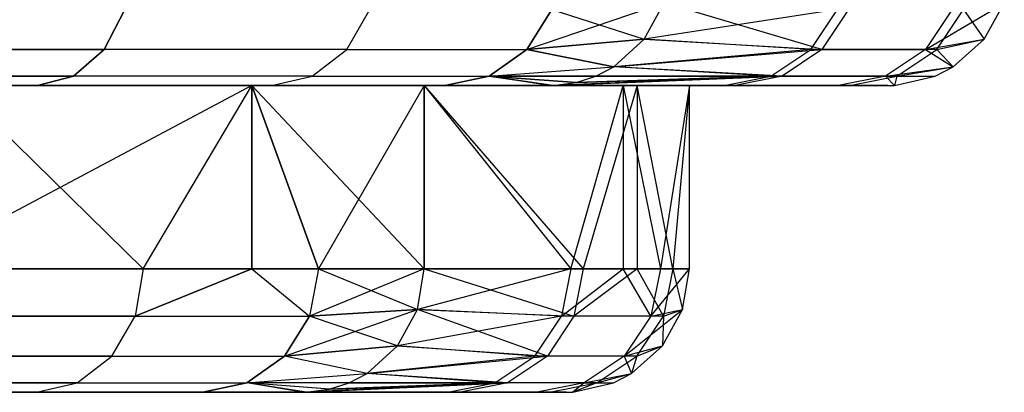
# Model space of a CAD drawing. Extents: x 4.9 to 22.3, y -20.4 to 0.
# Tile 93 of 95: x 18 to 18.8, y -2.3 to -2. Entities that reach past the tile are written whole.
import ezdxf

# ---------------------------------------------------------------- set-up
doc = ezdxf.new("R2010")
doc.units = 0
doc.header["$LTSCALE"] = 2.54
doc.layers.get('0').update_dxf_attribs({"color": 13, "linetype": 'CONTINUOUS'})

# ---------------------------------------------------------------- blocks, each defined once
blk = doc.blocks.new('AMELIA-10495_B_STL')
at = {"color": 0}
for p, q in [((18.44776, -2.02247, 21.7255), (18.55907, -1.98485, 21.41446)), ((18.44776, -2.02247, 21.7255), (18.55907, -1.98485, 21.41446)), ((18.54303, -2.01421, 21.41173), (18.55907, -1.98485, 21.41446)), ((18.54303, -2.01421, 21.41173), (18.55907, -1.98485, 21.41446)), ((18.54305, -2.01422, 14.5673), (18.55907, -1.98485, 14.56446)), ((18.54305, -2.01422, 14.5673), (18.55907, -1.98485, 14.56446)), ((18.6871, -2.02247, 15.68774), (18.55907, -1.98485, 14.56446)), ((18.6871, -2.02247, 15.68774), (18.55907, -1.98485, 14.56446)), ((18.7711, -2.02247, 19.10925), (18.83495, -1.98486, 17.96344)), ((18.7711, -2.02247, 19.10925), (18.83495, -1.98486, 17.96344)), ((18.81867, -2.01422, 17.96335), (18.83495, -1.98486, 17.96344)), ((18.81867, -2.01422, 17.96335), (18.83495, -1.98486, 17.96344)), ((18.12177, -1.99002, 22.32818), (18.10518, -2.02247, 22.31423)), ((18.12177, -1.99002, 22.32818), (18.10518, -2.02247, 22.31423)), ((18.10518, -2.02247, 13.66465), (18.12177, -1.99002, 13.65069)), ((18.10518, -2.02247, 13.66465), (18.12177, -1.99002, 13.65069)), ((18.30188, -2.02247, 22.03466), (18.32062, -1.99002, 22.04556)), ((18.30188, -2.02247, 22.03466), (18.32062, -1.99002, 22.04556)), ((18.30188, -2.02247, 13.94422), (18.32062, -1.99002, 13.93332)), ((18.30188, -2.02247, 13.94422), (18.32062, -1.99002, 13.93332)), ((18.46809, -1.99002, 21.73303), (18.44776, -2.02247, 21.7255)), ((18.46809, -1.99002, 21.73303), (18.44776, -2.02247, 21.7255)), ((18.44776, -2.02247, 14.25338), (18.46809, -1.99002, 14.24585)), ((18.44776, -2.02247, 14.25338), (18.46809, -1.99002, 14.24585)), ((18.46809, -1.99002, 14.24585), (18.54305, -2.01422, 14.5673)), ((18.46809, -1.99002, 14.24585), (18.54305, -2.01422, 14.5673)), ((18.69962, -1.99002, 20.27536), (18.54303, -2.01421, 21.41173)), ((18.69962, -1.99002, 20.27536), (18.54303, -2.01421, 21.41173)), ((18.67805, -2.02247, 20.27314), (18.69962, -1.99002, 20.27536)), ((18.67805, -2.02247, 20.27314), (18.69962, -1.99002, 20.27536)), ((18.70865, -1.99002, 15.6854), (18.6871, -2.02247, 15.68774)), ((18.70865, -1.99002, 15.6854), (18.6871, -2.02247, 15.68774)), ((18.79274, -1.99002, 19.11048), (18.7711, -2.02247, 19.10925)), ((18.79274, -1.99002, 19.11048), (18.7711, -2.02247, 19.10925)), ((18.78015, -2.02247, 16.83418), (18.8018, -1.99002, 16.83301)), ((18.78015, -2.02247, 16.83418), (18.8018, -1.99002, 16.83301)), ((18.8018, -1.99002, 16.83301), (18.81867, -2.01422, 17.96335)), ((18.8018, -1.99002, 16.83301), (18.81867, -2.01422, 17.96335)), ((18.54303, -2.01421, 21.41173), (18.44776, -2.02247, 21.7255)), ((18.54303, -2.01421, 21.41173), (18.44776, -2.02247, 21.7255)), ((18.44776, -2.02247, 14.25338), (18.54305, -2.01422, 14.5673)), ((18.44776, -2.02247, 14.25338), (18.54305, -2.01422, 14.5673)), ((18.5183, -2.03654, 21.40753), (18.54303, -2.01421, 21.41173)), ((18.5183, -2.03654, 21.40753), (18.54303, -2.01421, 21.41173)), ((18.51836, -2.03655, 14.57167), (18.54305, -2.01422, 14.5673)), ((18.51836, -2.03655, 14.57167), (18.54305, -2.01422, 14.5673)), ((18.67805, -2.02247, 20.27314), (18.54303, -2.01421, 21.41173)), ((18.67805, -2.02247, 20.27314), (18.54303, -2.01421, 21.41173)), ((18.54305, -2.01422, 14.5673), (18.6871, -2.02247, 15.68774)), ((18.54305, -2.01422, 14.5673), (18.6871, -2.02247, 15.68774)), ((18.7711, -2.02247, 19.10925), (18.81867, -2.01422, 17.96335)), ((18.7711, -2.02247, 19.10925), (18.81867, -2.01422, 17.96335)), ((18.78015, -2.02247, 16.83418), (18.81867, -2.01422, 17.96335)), ((18.78015, -2.02247, 16.83418), (18.81867, -2.01422, 17.96335)), ((18.7936, -2.03655, 17.9632), (18.81867, -2.01422, 17.96335)), ((18.7936, -2.03655, 17.9632), (18.81867, -2.01422, 17.96335)), ((18.10518, -2.02247, 22.31423), (17.86346, -2.02247, 22.55595)), ((18.10518, -2.02247, 22.31423), (17.86346, -2.02247, 22.55595)), ((17.86346, -2.02247, 13.42293), (18.10518, -2.02247, 13.66465)), ((17.86346, -2.02247, 13.42293), (18.10518, -2.02247, 13.66465)), ((18.10518, -2.02247, 22.31423), (18.08035, -2.04414, 22.29335)), ((18.10518, -2.02247, 22.31423), (18.08035, -2.04414, 22.29335)), ((18.08035, -2.04414, 13.68553), (18.10518, -2.02247, 13.66465)), ((18.08035, -2.04414, 13.68553), (18.10518, -2.02247, 13.66465)), ((18.30188, -2.02247, 22.03466), (18.10518, -2.02247, 22.31423)), ((18.30188, -2.02247, 22.03466), (18.10518, -2.02247, 22.31423)), ((18.30188, -2.02247, 13.94422), (18.10518, -2.02247, 13.66465)), ((18.30188, -2.02247, 13.94422), (18.10518, -2.02247, 13.66465)), ((18.27384, -2.04414, 22.01834), (18.30188, -2.02247, 22.03466)), ((18.27384, -2.04414, 22.01834), (18.30188, -2.02247, 22.03466)), ((18.27384, -2.04414, 13.96054), (18.30188, -2.02247, 13.94422)), ((18.27384, -2.04414, 13.96054), (18.30188, -2.02247, 13.94422)), ((18.30188, -2.02247, 22.03466), (18.44776, -2.02247, 21.7255)), ((18.30188, -2.02247, 22.03466), (18.44776, -2.02247, 21.7255)), ((18.30188, -2.02247, 13.94422), (18.44776, -2.02247, 14.25338)), ((18.30188, -2.02247, 13.94422), (18.44776, -2.02247, 14.25338)), ((18.44776, -2.02247, 21.7255), (18.41734, -2.04414, 21.71423)), ((18.44776, -2.02247, 21.7255), (18.41734, -2.04414, 21.71423)), ((18.41734, -2.04414, 14.26465), (18.44776, -2.02247, 14.25338)), ((18.41734, -2.04414, 14.26465), (18.44776, -2.02247, 14.25338)), ((18.5183, -2.03654, 21.40753), (18.44776, -2.02247, 21.7255)), ((18.5183, -2.03654, 21.40753), (18.44776, -2.02247, 21.7255)), ((18.44776, -2.02247, 14.25338), (18.51836, -2.03655, 14.57167)), ((18.44776, -2.02247, 14.25338), (18.51836, -2.03655, 14.57167)), ((18.67805, -2.02247, 20.27314), (18.5183, -2.03654, 21.40753)), ((18.67805, -2.02247, 20.27314), (18.5183, -2.03654, 21.40753)), ((18.51836, -2.03655, 14.57167), (18.6871, -2.02247, 15.68774)), ((18.51836, -2.03655, 14.57167), (18.6871, -2.02247, 15.68774)), ((18.64578, -2.04414, 20.26983), (18.67805, -2.02247, 20.27314)), ((18.64578, -2.04414, 20.26983), (18.67805, -2.02247, 20.27314)), ((18.6871, -2.02247, 15.68774), (18.65485, -2.04414, 15.69123)), ((18.6871, -2.02247, 15.68774), (18.65485, -2.04414, 15.69123)), ((18.67805, -2.02247, 20.27314), (18.7711, -2.02247, 19.10925)), ((18.67805, -2.02247, 20.27314), (18.7711, -2.02247, 19.10925)), ((18.78015, -2.02247, 16.83418), (18.6871, -2.02247, 15.68774)), ((18.78015, -2.02247, 16.83418), (18.6871, -2.02247, 15.68774)), ((18.7711, -2.02247, 19.10925), (18.73871, -2.04414, 19.10739)), ((18.7711, -2.02247, 19.10925), (18.73871, -2.04414, 19.10739)), ((18.74776, -2.04414, 16.83593), (18.78015, -2.02247, 16.83418)), ((18.74776, -2.04414, 16.83593), (18.78015, -2.02247, 16.83418)), ((18.7711, -2.02247, 19.10925), (18.7936, -2.03655, 17.9632)), ((18.7711, -2.02247, 19.10925), (18.7936, -2.03655, 17.9632)), ((18.78015, -2.02247, 16.83418), (18.7936, -2.03655, 17.9632)), ((18.78015, -2.02247, 16.83418), (18.7936, -2.03655, 17.9632)), ((18.41734, -2.04414, 21.71423), (18.5183, -2.03654, 21.40753)), ((18.41734, -2.04414, 21.71423), (18.5183, -2.03654, 21.40753)), ((18.41734, -2.04414, 14.26465), (18.51836, -2.03655, 14.57167)), ((18.41734, -2.04414, 14.26465), (18.51836, -2.03655, 14.57167)), ((18.50375, -2.04414, 21.40506), (18.5183, -2.03654, 21.40753)), ((18.50375, -2.04414, 21.40506), (18.5183, -2.03654, 21.40753)), ((18.50383, -2.04414, 14.57425), (18.51836, -2.03655, 14.57167)), ((18.50383, -2.04414, 14.57425), (18.51836, -2.03655, 14.57167)), ((18.64578, -2.04414, 20.26983), (18.5183, -2.03654, 21.40753)), ((18.64578, -2.04414, 20.26983), (18.5183, -2.03654, 21.40753)), ((18.65485, -2.04414, 15.69123), (18.51836, -2.03655, 14.57167)), ((18.65485, -2.04414, 15.69123), (18.51836, -2.03655, 14.57167)), ((18.73871, -2.04414, 19.10739), (18.7936, -2.03655, 17.9632)), ((18.73871, -2.04414, 19.10739), (18.7936, -2.03655, 17.9632)), ((18.74776, -2.04414, 16.83593), (18.7936, -2.03655, 17.9632)), ((18.74776, -2.04414, 16.83593), (18.7936, -2.03655, 17.9632)), ((18.77885, -2.04414, 17.96311), (18.7936, -2.03655, 17.9632)), ((18.77885, -2.04414, 17.96311), (18.7936, -2.03655, 17.9632)), ((18.08035, -2.04414, 22.29335), (17.84257, -2.04414, 22.53112)), ((18.08035, -2.04414, 22.29335), (17.84257, -2.04414, 22.53112)), ((17.84257, -2.04414, 13.44776), (18.08035, -2.04414, 13.68553)), ((17.84257, -2.04414, 13.44776), (18.08035, -2.04414, 13.68553)), ((18.08035, -2.04414, 22.29335), (18.05106, -2.05176, 22.26871)), ((18.08035, -2.04414, 22.29335), (18.05106, -2.05176, 22.26871)), ((18.05106, -2.05176, 13.71016), (18.08035, -2.04414, 13.68553)), ((18.05106, -2.05176, 13.71016), (18.08035, -2.04414, 13.68553)), ((18.27384, -2.04414, 22.01834), (18.08035, -2.04414, 22.29335)), ((18.27384, -2.04414, 22.01834), (18.08035, -2.04414, 22.29335)), ((18.27384, -2.04414, 13.96054), (18.08035, -2.04414, 13.68553)), ((18.27384, -2.04414, 13.96054), (18.08035, -2.04414, 13.68553)), ((18.24077, -2.05176, 21.99909), (18.27384, -2.04414, 22.01834)), ((18.24077, -2.05176, 21.99909), (18.27384, -2.04414, 22.01834)), ((18.24077, -2.05176, 13.97979), (18.27384, -2.04414, 13.96054)), ((18.24077, -2.05176, 13.97979), (18.27384, -2.04414, 13.96054)), ((18.27384, -2.04414, 22.01834), (18.41734, -2.04414, 21.71423)), ((18.27384, -2.04414, 22.01834), (18.41734, -2.04414, 21.71423)), ((18.27384, -2.04414, 13.96054), (18.41734, -2.04414, 14.26465)), ((18.27384, -2.04414, 13.96054), (18.41734, -2.04414, 14.26465)), ((18.41734, -2.04414, 21.71423), (18.38145, -2.05176, 21.70094)), ((18.41734, -2.04414, 21.71423), (18.38145, -2.05176, 21.70094)), ((18.38145, -2.05176, 14.27794), (18.41734, -2.04414, 14.26465)), ((18.38145, -2.05176, 14.27794), (18.41734, -2.04414, 14.26465)), ((18.38145, -2.05176, 14.27794), (18.46977, -2.05169, 14.58029)), ((18.38145, -2.05176, 14.27794), (18.46977, -2.05169, 14.58029)), ((18.46602, -2.05176, 21.39864), (18.41734, -2.04414, 21.71423)), ((18.46602, -2.05176, 21.39864), (18.41734, -2.04414, 21.71423)), ((18.46898, -2.05171, 21.39914), (18.41734, -2.04414, 21.71423)), ((18.48768, -2.04931, 21.40232), (18.41734, -2.04414, 21.71423)), ((18.46898, -2.05171, 21.39914), (18.41734, -2.04414, 21.71423)), ((18.48768, -2.04931, 21.40232), (18.41734, -2.04414, 21.71423)), ((18.50375, -2.04414, 21.40506), (18.41734, -2.04414, 21.71423)), ((18.50375, -2.04414, 21.40506), (18.41734, -2.04414, 21.71423)), ((18.41734, -2.04414, 14.26465), (18.46977, -2.05169, 14.58029)), ((18.41734, -2.04414, 14.26465), (18.46977, -2.05169, 14.58029)), ((18.41734, -2.04414, 14.26465), (18.48778, -2.04931, 14.5771)), ((18.41734, -2.04414, 14.26465), (18.48778, -2.04931, 14.5771)), ((18.41734, -2.04414, 14.26465), (18.50383, -2.04414, 14.57425)), ((18.41734, -2.04414, 14.26465), (18.50383, -2.04414, 14.57425)), ((18.46615, -2.05176, 14.58093), (18.65485, -2.04414, 15.69123)), ((18.46615, -2.05176, 14.58093), (18.65485, -2.04414, 15.69123)), ((18.46615, -2.05176, 14.58093), (18.46977, -2.05169, 14.58029)), ((18.46615, -2.05176, 14.58093), (18.46977, -2.05169, 14.58029)), ((18.64578, -2.04414, 20.26983), (18.46898, -2.05171, 21.39914)), ((18.64578, -2.04414, 20.26983), (18.46898, -2.05171, 21.39914)), ((18.46898, -2.05171, 21.39914), (18.48768, -2.04931, 21.40232)), ((18.46898, -2.05171, 21.39914), (18.48768, -2.04931, 21.40232)), ((18.46977, -2.05169, 14.58029), (18.65485, -2.04414, 15.69123)), ((18.46977, -2.05169, 14.58029), (18.65485, -2.04414, 15.69123)), ((18.46977, -2.05169, 14.58029), (18.48778, -2.04931, 14.5771)), ((18.46977, -2.05169, 14.58029), (18.48778, -2.04931, 14.5771)), ((18.48768, -2.04931, 21.40232), (18.50375, -2.04414, 21.40506)), ((18.64578, -2.04414, 20.26983), (18.48768, -2.04931, 21.40232)), ((18.64578, -2.04414, 20.26983), (18.48768, -2.04931, 21.40232)), ((18.48768, -2.04931, 21.40232), (18.50375, -2.04414, 21.40506)), ((18.48778, -2.04931, 14.5771), (18.65485, -2.04414, 15.69123)), ((18.48778, -2.04931, 14.5771), (18.65485, -2.04414, 15.69123)), ((18.48778, -2.04931, 14.5771), (18.50383, -2.04414, 14.57425)), ((18.48778, -2.04931, 14.5771), (18.50383, -2.04414, 14.57425)), ((18.64578, -2.04414, 20.26983), (18.50375, -2.04414, 21.40506)), ((18.64578, -2.04414, 20.26983), (18.50375, -2.04414, 21.40506)), ((18.50383, -2.04414, 14.57425), (18.65485, -2.04414, 15.69123)), ((18.50383, -2.04414, 14.57425), (18.65485, -2.04414, 15.69123)), ((18.60771, -2.05176, 20.26592), (18.64578, -2.04414, 20.26983)), ((18.60771, -2.05176, 20.26592), (18.64578, -2.04414, 20.26983)), ((18.65485, -2.04414, 15.69123), (18.6168, -2.05176, 15.69536)), ((18.65485, -2.04414, 15.69123), (18.6168, -2.05176, 15.69536)), ((18.64578, -2.04414, 20.26983), (18.73871, -2.04414, 19.10739)), ((18.64578, -2.04414, 20.26983), (18.73871, -2.04414, 19.10739)), ((18.74776, -2.04414, 16.83593), (18.65485, -2.04414, 15.69123)), ((18.74776, -2.04414, 16.83593), (18.65485, -2.04414, 15.69123)), ((18.73871, -2.04414, 19.10739), (18.70051, -2.05176, 19.1052)), ((18.73871, -2.04414, 19.10739), (18.70051, -2.05176, 19.1052)), ((18.70051, -2.05176, 19.1052), (18.74592, -2.05161, 17.96292)), ((18.70051, -2.05176, 19.1052), (18.74592, -2.05161, 17.96292)), ((18.70954, -2.05176, 16.838), (18.74776, -2.04414, 16.83593)), ((18.70954, -2.05176, 16.838), (18.74776, -2.04414, 16.83593)), ((18.70954, -2.05176, 16.838), (18.74592, -2.05161, 17.96292)), ((18.70954, -2.05176, 16.838), (18.74592, -2.05161, 17.96292)), ((18.73871, -2.04414, 19.10739), (18.77885, -2.04414, 17.96311)), ((18.73871, -2.04414, 19.10739), (18.77885, -2.04414, 17.96311)), ((18.73871, -2.04414, 19.10739), (18.74592, -2.05161, 17.96292)), ((18.73871, -2.04414, 19.10739), (18.74592, -2.05161, 17.96292)), ((18.74059, -2.05176, 17.96289), (18.74592, -2.05161, 17.96292)), ((18.74059, -2.05176, 17.96289), (18.74592, -2.05161, 17.96292)), ((18.74592, -2.05161, 17.96292), (18.77885, -2.04414, 17.96311)), ((18.74776, -2.04414, 16.83593), (18.74592, -2.05161, 17.96292)), ((18.74776, -2.04414, 16.83593), (18.74592, -2.05161, 17.96292)), ((18.74592, -2.05161, 17.96292), (18.77885, -2.04414, 17.96311)), ((18.74776, -2.04414, 16.83593), (18.77885, -2.04414, 17.96311)), ((18.74776, -2.04414, 16.83593), (18.77885, -2.04414, 17.96311)), ((17.81794, -2.05176, 13.47704), (18.05106, -2.05176, 13.71016)), ((18.05106, -2.05176, 22.26871), (17.81794, -2.05176, 22.50183)), ((18.05106, -2.05176, 22.26871), (17.81794, -2.05176, 22.50183)), ((17.81794, -2.05176, 13.47704), (18.05106, -2.05176, 13.71016)), ((18.22478, -2.05176, 21.65092), (17.94507, -2.2, 22.0935)), ((18.22478, -2.05176, 21.65092), (17.94507, -2.2, 22.0935)), ((17.9854, -2.05176, 22.04391), (18.22478, -2.05176, 21.65092)), ((18.22478, -2.05176, 14.24613), (17.9854, -2.05176, 13.85313)), ((18.1367, -2.2, 14.07589), (17.9854, -2.05176, 13.85313)), ((18.22478, -2.05176, 14.24613), (17.9854, -2.05176, 13.85313)), ((18.1367, -2.2, 14.07589), (17.9854, -2.05176, 13.85313)), ((17.9854, -2.05176, 22.04391), (18.22478, -2.05176, 21.65092)), ((18.05106, -2.05176, 13.71016), (18.24077, -2.05176, 13.97979)), ((18.24077, -2.05176, 21.99909), (18.05106, -2.05176, 22.26871)), ((18.24077, -2.05176, 21.99909), (18.05106, -2.05176, 22.26871)), ((18.05106, -2.05176, 13.71016), (18.24077, -2.05176, 13.97979)), ((18.1367, -2.2, 14.07589), (18.22478, -2.05176, 14.24613)), ((18.1367, -2.2, 14.07589), (18.22478, -2.05176, 14.24613)), ((18.1367, -2.2, 21.82115), (18.22478, -2.05176, 21.65092)), ((18.1367, -2.2, 21.82115), (18.22478, -2.05176, 21.65092)), ((18.22478, -2.05176, 21.65092), (18.36463, -2.05176, 21.21252)), ((18.36463, -2.05176, 14.68452), (18.22478, -2.05176, 14.24613)), ((18.36463, -2.2, 14.68452), (18.22478, -2.05176, 14.24613)), ((18.36463, -2.05176, 14.68452), (18.22478, -2.05176, 14.24613)), ((18.36463, -2.2, 14.68452), (18.22478, -2.05176, 14.24613)), ((18.2788, -2.2, 14.37706), (18.22478, -2.05176, 14.24613)), ((18.22478, -2.2, 14.24613), (18.22478, -2.05176, 14.24613)), ((18.2788, -2.2, 14.37706), (18.22478, -2.05176, 14.24613)), ((18.22478, -2.2, 14.24613), (18.22478, -2.05176, 14.24613)), ((18.22478, -2.05176, 21.65092), (18.36463, -2.05176, 21.21252)), ((18.22478, -2.05176, 21.65092), (18.2788, -2.2, 21.51999)), ((18.22478, -2.05176, 21.65092), (18.2788, -2.2, 21.51999)), ((18.22478, -2.05176, 21.65092), (18.22478, -2.2, 21.65092)), ((18.22478, -2.05176, 21.65092), (18.22478, -2.2, 21.65092)), ((18.24077, -2.05176, 13.97979), (18.38145, -2.05176, 14.27794)), ((18.38145, -2.05176, 21.70094), (18.24077, -2.05176, 21.99909)), ((18.38145, -2.05176, 21.70094), (18.24077, -2.05176, 21.99909)), ((18.24077, -2.05176, 13.97979), (18.38145, -2.05176, 14.27794)), ((18.36463, -2.05176, 21.21252), (18.2788, -2.2, 21.51999)), ((18.36463, -2.05176, 21.21252), (18.2788, -2.2, 21.51999)), ((18.36463, -2.05176, 21.21252), (18.52588, -2.05176, 19.58406)), ((18.53731, -2.05176, 16.31223), (18.36463, -2.05176, 14.68452)), ((18.36463, -2.05176, 21.21252), (18.52588, -2.05176, 19.58406)), ((18.36463, -2.05176, 21.21252), (18.48348, -2.2, 20.1343)), ((18.36463, -2.05176, 21.21252), (18.48348, -2.2, 20.1343)), ((18.36463, -2.05176, 21.21252), (18.36463, -2.2, 21.21252)), ((18.36463, -2.2, 14.68452), (18.36463, -2.05176, 14.68452)), ((18.36463, -2.05176, 14.68452), (18.49361, -2.2, 15.7619)), ((18.36463, -2.05176, 14.68452), (18.49361, -2.2, 15.7619)), ((18.53731, -2.05176, 16.31223), (18.36463, -2.05176, 14.68452)), ((18.36463, -2.2, 14.68452), (18.36463, -2.05176, 14.68452)), ((18.36463, -2.05176, 21.21252), (18.36463, -2.2, 21.21252)), ((18.38145, -2.05176, 14.27794), (18.46615, -2.05176, 14.58093)), ((18.46602, -2.05176, 21.39864), (18.38145, -2.05176, 21.70094)), ((18.46602, -2.05176, 21.39864), (18.38145, -2.05176, 21.70094)), ((18.38145, -2.05176, 14.27794), (18.46615, -2.05176, 14.58093)), ((18.46602, -2.05176, 21.39864), (18.46898, -2.05171, 21.39914)), ((18.46602, -2.05176, 21.39864), (18.46898, -2.05171, 21.39914)), ((18.60771, -2.05176, 20.26592), (18.46602, -2.05176, 21.39864)), ((18.60771, -2.05176, 20.26592), (18.46602, -2.05176, 21.39864)), ((18.46615, -2.05176, 14.58093), (18.6168, -2.05176, 15.69536)), ((18.46615, -2.05176, 14.58093), (18.6168, -2.05176, 15.69536)), ((18.60771, -2.05176, 20.26592), (18.46898, -2.05171, 21.39914)), ((18.60771, -2.05176, 20.26592), (18.46898, -2.05171, 21.39914)), ((18.48348, -2.2, 20.1343), (18.52588, -2.05176, 19.58406)), ((18.48348, -2.2, 20.1343), (18.52588, -2.05176, 19.58406)), ((18.53731, -2.05176, 16.31223), (18.49361, -2.2, 15.7619)), ((18.53731, -2.05176, 16.31223), (18.49361, -2.2, 15.7619)), ((18.52588, -2.05176, 19.58406), (18.5797, -2.05176, 17.94852)), ((18.52588, -2.05176, 19.58406), (18.5797, -2.05176, 17.94852)), ((18.52588, -2.05176, 19.58406), (18.55608, -2.2, 19.03231)), ((18.52588, -2.05176, 19.58406), (18.55608, -2.2, 19.03231)), ((18.52588, -2.05176, 19.58406), (18.52588, -2.2, 19.58406)), ((18.52588, -2.05176, 19.58406), (18.52588, -2.2, 19.58406)), ((18.5797, -2.05176, 17.94852), (18.53731, -2.05176, 16.31223)), ((18.5797, -2.05176, 17.94852), (18.53731, -2.05176, 16.31223)), ((18.56622, -2.2, 16.86423), (18.53731, -2.05176, 16.31223)), ((18.53731, -2.05176, 16.31223), (18.53731, -2.2, 16.31223)), ((18.53731, -2.05176, 16.31223), (18.53731, -2.2, 16.31223)), ((18.56622, -2.2, 16.86423), (18.53731, -2.05176, 16.31223)), ((18.5797, -2.05176, 17.94852), (18.55608, -2.2, 19.03231)), ((18.5797, -2.05176, 17.94852), (18.55608, -2.2, 19.03231)), ((18.5797, -2.05176, 17.94852), (18.56622, -2.2, 16.86423)), ((18.5797, -2.05176, 17.94852), (18.56622, -2.2, 16.86423)), ((18.5797, -2.2, 17.94852), (18.5797, -2.05176, 17.94852)), ((18.5797, -2.2, 17.94852), (18.5797, -2.05176, 17.94852)), ((18.70051, -2.05176, 19.1052), (18.60771, -2.05176, 20.26592)), ((18.70051, -2.05176, 19.1052), (18.60771, -2.05176, 20.26592)), ((18.6168, -2.05176, 15.69536), (18.70954, -2.05176, 16.838)), ((18.6168, -2.05176, 15.69536), (18.70954, -2.05176, 16.838)), ((18.74059, -2.05176, 17.96289), (18.70051, -2.05176, 19.1052)), ((18.74059, -2.05176, 17.96289), (18.70051, -2.05176, 19.1052)), ((18.70954, -2.05176, 16.838), (18.74059, -2.05176, 17.96289)), ((18.70954, -2.05176, 16.838), (18.74059, -2.05176, 17.96289)), ((18.1367, -2.2, 14.07589), (17.94507, -2.2, 13.80354)), ((17.94507, -2.2, 22.0935), (18.1367, -2.2, 21.82115)), ((17.94507, -2.2, 22.0935), (18.1367, -2.2, 21.82115)), ((18.1367, -2.2, 14.07589), (17.94507, -2.2, 13.80354)), ((18.1367, -2.2, 21.82115), (18.13012, -2.23827, 21.81732)), ((18.13012, -2.23827, 21.81732), (18.22478, -2.2, 21.65092)), ((18.1367, -2.2, 21.82115), (18.13012, -2.23827, 21.81732)), ((18.13012, -2.23827, 21.81732), (18.22478, -2.2, 21.65092)), ((18.1367, -2.2, 14.07589), (18.13012, -2.23827, 14.07972)), ((18.1367, -2.2, 14.07589), (18.13012, -2.23827, 14.07972)), ((18.22478, -2.2, 14.24613), (18.13012, -2.23827, 14.07972)), ((18.22478, -2.2, 14.24613), (18.13012, -2.23827, 14.07972)), ((18.22478, -2.2, 14.24613), (18.1367, -2.2, 14.07589)), ((18.1367, -2.2, 21.82115), (18.22478, -2.2, 21.65092)), ((18.1367, -2.2, 21.82115), (18.22478, -2.2, 21.65092)), ((18.22478, -2.2, 14.24613), (18.1367, -2.2, 14.07589)), ((18.2788, -2.2, 14.37706), (18.22478, -2.2, 14.24613)), ((18.22478, -2.2, 21.65092), (18.2788, -2.2, 21.51999)), ((18.22478, -2.2, 21.65092), (18.2788, -2.2, 21.51999)), ((18.22478, -2.2, 21.65092), (18.27167, -2.23827, 21.51734)), ((18.22478, -2.2, 21.65092), (18.27167, -2.23827, 21.51734)), ((18.22478, -2.2, 14.24613), (18.27167, -2.23827, 14.3797)), ((18.22478, -2.2, 14.24613), (18.27167, -2.23827, 14.3797)), ((18.2788, -2.2, 14.37706), (18.22478, -2.2, 14.24613)), ((18.36463, -2.2, 21.21252), (18.27167, -2.23827, 21.51734)), ((18.36463, -2.2, 21.21252), (18.27167, -2.23827, 21.51734)), ((18.2788, -2.2, 21.51999), (18.27167, -2.23827, 21.51734)), ((18.2788, -2.2, 21.51999), (18.27167, -2.23827, 21.51734)), ((18.2788, -2.2, 14.37706), (18.27167, -2.23827, 14.3797)), ((18.2788, -2.2, 14.37706), (18.27167, -2.23827, 14.3797)), ((18.36463, -2.2, 14.68452), (18.2788, -2.2, 14.37706)), ((18.2788, -2.2, 21.51999), (18.36463, -2.2, 21.21252)), ((18.2788, -2.2, 21.51999), (18.36463, -2.2, 21.21252)), ((18.2788, -2.2, 14.37706), (18.35907, -2.23309, 14.68546)), ((18.2788, -2.2, 14.37706), (18.35907, -2.23309, 14.68546)), ((18.36463, -2.2, 14.68452), (18.2788, -2.2, 14.37706)), ((18.35906, -2.23309, 21.21162), (18.36463, -2.2, 21.21252)), ((18.48348, -2.2, 20.1343), (18.35906, -2.23309, 21.21162)), ((18.48348, -2.2, 20.1343), (18.35906, -2.23309, 21.21162)), ((18.35906, -2.23309, 21.21162), (18.36463, -2.2, 21.21252)), ((18.35907, -2.23309, 14.68546), (18.36463, -2.2, 14.68452)), ((18.35907, -2.23309, 14.68546), (18.36463, -2.2, 14.68452)), ((18.36463, -2.2, 21.21252), (18.48348, -2.2, 20.1343)), ((18.49361, -2.2, 15.7619), (18.36463, -2.2, 14.68452)), ((18.36463, -2.2, 21.21252), (18.48348, -2.2, 20.1343)), ((18.36463, -2.2, 14.68452), (18.48603, -2.23827, 15.76261)), ((18.36463, -2.2, 14.68452), (18.48603, -2.23827, 15.76261)), ((18.49361, -2.2, 15.7619), (18.36463, -2.2, 14.68452)), ((18.48348, -2.2, 20.1343), (18.4759, -2.23827, 20.13363)), ((18.4759, -2.23827, 20.13363), (18.52588, -2.2, 19.58406)), ((18.48348, -2.2, 20.1343), (18.4759, -2.23827, 20.13363)), ((18.4759, -2.23827, 20.13363), (18.52588, -2.2, 19.58406)), ((18.48348, -2.2, 20.1343), (18.52588, -2.2, 19.58406)), ((18.48348, -2.2, 20.1343), (18.52588, -2.2, 19.58406)), ((18.49361, -2.2, 15.7619), (18.48603, -2.23827, 15.76261)), ((18.53731, -2.2, 16.31223), (18.48603, -2.23827, 15.76261)), ((18.49361, -2.2, 15.7619), (18.48603, -2.23827, 15.76261)), ((18.53731, -2.2, 16.31223), (18.48603, -2.23827, 15.76261)), ((18.53731, -2.2, 16.31223), (18.49361, -2.2, 15.7619)), ((18.53731, -2.2, 16.31223), (18.49361, -2.2, 15.7619)), ((18.52588, -2.2, 19.58406), (18.55608, -2.2, 19.03231)), ((18.54848, -2.23827, 19.03197), (18.52588, -2.2, 19.58406)), ((18.54848, -2.23827, 19.03197), (18.52588, -2.2, 19.58406)), ((18.52588, -2.2, 19.58406), (18.55608, -2.2, 19.03231)), ((18.56622, -2.2, 16.86423), (18.53731, -2.2, 16.31223)), ((18.56622, -2.2, 16.86423), (18.53731, -2.2, 16.31223)), ((18.55862, -2.23827, 16.86453), (18.53731, -2.2, 16.31223)), ((18.55862, -2.23827, 16.86453), (18.53731, -2.2, 16.31223)), ((18.55608, -2.2, 19.03231), (18.54848, -2.23827, 19.03197)), ((18.54848, -2.23827, 19.03197), (18.5797, -2.2, 17.94852)), ((18.54848, -2.23827, 19.03197), (18.5797, -2.2, 17.94852)), ((18.55608, -2.2, 19.03231), (18.54848, -2.23827, 19.03197)), ((18.55608, -2.2, 19.03231), (18.5797, -2.2, 17.94852)), ((18.55608, -2.2, 19.03231), (18.5797, -2.2, 17.94852)), ((18.56622, -2.2, 16.86423), (18.55862, -2.23827, 16.86453)), ((18.56622, -2.2, 16.86423), (18.55862, -2.23827, 16.86453)), ((18.5797, -2.2, 17.94852), (18.56622, -2.2, 16.86423)), ((18.56622, -2.2, 16.86423), (18.57407, -2.2331, 17.94848)), ((18.56622, -2.2, 16.86423), (18.57407, -2.2331, 17.94848)), ((18.5797, -2.2, 17.94852), (18.56622, -2.2, 16.86423)), ((18.57407, -2.2331, 17.94848), (18.5797, -2.2, 17.94852)), ((18.57407, -2.2331, 17.94848), (18.5797, -2.2, 17.94852)), ((18.25134, -2.27071, 21.50981), (18.35906, -2.23309, 21.21162)), ((18.25134, -2.27071, 21.50981), (18.35906, -2.23309, 21.21162)), ((18.35906, -2.23309, 21.21162), (18.27167, -2.23827, 21.51734)), ((18.35906, -2.23309, 21.21162), (18.27167, -2.23827, 21.51734)), ((18.27167, -2.23827, 14.3797), (18.35907, -2.23309, 14.68546)), ((18.27167, -2.23827, 14.3797), (18.35907, -2.23309, 14.68546)), ((18.343, -2.26245, 21.20901), (18.35906, -2.23309, 21.21162)), ((18.343, -2.26245, 21.20901), (18.35906, -2.23309, 21.21162)), ((18.34302, -2.26246, 14.68818), (18.35907, -2.23309, 14.68546)), ((18.34302, -2.26246, 14.68818), (18.35907, -2.23309, 14.68546)), ((18.4759, -2.23827, 20.13363), (18.35906, -2.23309, 21.21162)), ((18.4759, -2.23827, 20.13363), (18.35906, -2.23309, 21.21162)), ((18.46444, -2.27071, 15.76461), (18.35907, -2.23309, 14.68546)), ((18.35907, -2.23309, 14.68546), (18.48603, -2.23827, 15.76261)), ((18.35907, -2.23309, 14.68546), (18.48603, -2.23827, 15.76261)), ((18.46444, -2.27071, 15.76461), (18.35907, -2.23309, 14.68546)), ((18.52682, -2.27071, 19.03103), (18.57407, -2.2331, 17.94848)), ((18.52682, -2.27071, 19.03103), (18.57407, -2.2331, 17.94848)), ((18.54848, -2.23827, 19.03197), (18.57407, -2.2331, 17.94848)), ((18.54848, -2.23827, 19.03197), (18.57407, -2.2331, 17.94848)), ((18.55779, -2.26247, 17.94837), (18.57407, -2.2331, 17.94848)), ((18.55779, -2.26247, 17.94837), (18.57407, -2.2331, 17.94848)), ((18.55862, -2.23827, 16.86453), (18.57407, -2.2331, 17.94848)), ((18.55862, -2.23827, 16.86453), (18.57407, -2.2331, 17.94848)), ((18.13012, -2.23827, 21.81732), (17.93925, -2.23827, 22.0886)), ((18.13012, -2.23827, 21.81732), (17.93925, -2.23827, 22.0886)), ((17.93925, -2.23827, 13.80844), (18.13012, -2.23827, 14.07972)), ((17.93925, -2.23827, 13.80844), (18.13012, -2.23827, 14.07972)), ((18.11138, -2.27071, 21.80642), (18.13012, -2.23827, 21.81732)), ((18.11138, -2.27071, 21.80642), (18.13012, -2.23827, 21.81732)), ((18.11138, -2.27071, 14.09062), (18.13012, -2.23827, 14.07972)), ((18.11138, -2.27071, 14.09062), (18.13012, -2.23827, 14.07972)), ((18.13012, -2.23827, 21.81732), (18.27167, -2.23827, 21.51734)), ((18.13012, -2.23827, 21.81732), (18.27167, -2.23827, 21.51734)), ((18.13012, -2.23827, 14.07972), (18.27167, -2.23827, 14.3797)), ((18.13012, -2.23827, 14.07972), (18.27167, -2.23827, 14.3797)), ((18.27167, -2.23827, 21.51734), (18.25134, -2.27071, 21.50981)), ((18.27167, -2.23827, 21.51734), (18.25134, -2.27071, 21.50981)), ((18.25134, -2.27071, 14.38723), (18.27167, -2.23827, 14.3797)), ((18.25134, -2.27071, 14.38723), (18.27167, -2.23827, 14.3797)), ((18.34302, -2.26246, 14.68818), (18.27167, -2.23827, 14.3797)), ((18.34302, -2.26246, 14.68818), (18.27167, -2.23827, 14.3797)), ((18.4759, -2.23827, 20.13363), (18.343, -2.26245, 21.20901)), ((18.4759, -2.23827, 20.13363), (18.343, -2.26245, 21.20901)), ((18.45431, -2.27071, 20.13173), (18.4759, -2.23827, 20.13363)), ((18.45431, -2.27071, 20.13173), (18.4759, -2.23827, 20.13363)), ((18.48603, -2.23827, 15.76261), (18.46444, -2.27071, 15.76461)), ((18.48603, -2.23827, 15.76261), (18.46444, -2.27071, 15.76461)), ((18.54848, -2.23827, 19.03197), (18.4759, -2.23827, 20.13363)), ((18.54848, -2.23827, 19.03197), (18.4759, -2.23827, 20.13363)), ((18.55862, -2.23827, 16.86453), (18.48603, -2.23827, 15.76261)), ((18.55862, -2.23827, 16.86453), (18.48603, -2.23827, 15.76261)), ((18.54848, -2.23827, 19.03197), (18.52682, -2.27071, 19.03103)), ((18.54848, -2.23827, 19.03197), (18.52682, -2.27071, 19.03103)), ((18.53696, -2.27071, 16.86537), (18.55862, -2.23827, 16.86453)), ((18.53696, -2.27071, 16.86537), (18.55862, -2.23827, 16.86453)), ((18.55862, -2.23827, 16.86453), (18.55779, -2.26247, 17.94837)), ((18.55862, -2.23827, 16.86453), (18.55779, -2.26247, 17.94837)), ((18.343, -2.26245, 21.20901), (18.25134, -2.27071, 21.50981)), ((18.343, -2.26245, 21.20901), (18.25134, -2.27071, 21.50981)), ((18.25134, -2.27071, 14.38723), (18.34302, -2.26246, 14.68818)), ((18.25134, -2.27071, 14.38723), (18.34302, -2.26246, 14.68818)), ((18.31825, -2.28477, 21.205), (18.343, -2.26245, 21.20901)), ((18.31825, -2.28477, 21.205), (18.343, -2.26245, 21.20901)), ((18.3183, -2.28478, 14.69236), (18.34302, -2.26246, 14.68818)), ((18.3183, -2.28478, 14.69236), (18.34302, -2.26246, 14.68818)), ((18.45431, -2.27071, 20.13173), (18.343, -2.26245, 21.20901)), ((18.45431, -2.27071, 20.13173), (18.343, -2.26245, 21.20901)), ((18.34302, -2.26246, 14.68818), (18.46444, -2.27071, 15.76461)), ((18.34302, -2.26246, 14.68818), (18.46444, -2.27071, 15.76461)), ((18.52682, -2.27071, 19.03103), (18.55779, -2.26247, 17.94837)), ((18.52682, -2.27071, 19.03103), (18.55779, -2.26247, 17.94837)), ((18.53271, -2.28479, 17.94819), (18.55779, -2.26247, 17.94837)), ((18.53271, -2.28479, 17.94819), (18.55779, -2.26247, 17.94837)), ((18.53696, -2.27071, 16.86537), (18.55779, -2.26247, 17.94837)), ((18.53696, -2.27071, 16.86537), (18.55779, -2.26247, 17.94837)), ((18.11138, -2.27071, 21.80642), (17.92266, -2.27071, 22.07464)), ((18.11138, -2.27071, 21.80642), (17.92266, -2.27071, 22.07464)), ((17.92266, -2.27071, 13.8224), (18.11138, -2.27071, 14.09062)), ((17.92266, -2.27071, 13.8224), (18.11138, -2.27071, 14.09062)), ((18.08334, -2.29239, 21.7901), (18.11138, -2.27071, 21.80642)), ((18.08334, -2.29239, 21.7901), (18.11138, -2.27071, 21.80642)), ((18.08334, -2.29239, 14.10694), (18.11138, -2.27071, 14.09062)), ((18.08334, -2.29239, 14.10694), (18.11138, -2.27071, 14.09062)), ((18.11138, -2.27071, 21.80642), (18.25134, -2.27071, 21.50981)), ((18.11138, -2.27071, 21.80642), (18.25134, -2.27071, 21.50981)), ((18.11138, -2.27071, 14.09062), (18.25134, -2.27071, 14.38723)), ((18.11138, -2.27071, 14.09062), (18.25134, -2.27071, 14.38723)), ((18.25134, -2.27071, 21.50981), (18.22092, -2.29239, 21.49854)), ((18.25134, -2.27071, 21.50981), (18.22092, -2.29239, 21.49854)), ((18.22092, -2.29239, 14.3985), (18.25134, -2.27071, 14.38723)), ((18.22092, -2.29239, 14.3985), (18.25134, -2.27071, 14.38723)), ((18.31825, -2.28477, 21.205), (18.25134, -2.27071, 21.50981)), ((18.31825, -2.28477, 21.205), (18.25134, -2.27071, 21.50981)), ((18.3183, -2.28478, 14.69236), (18.25134, -2.27071, 14.38723)), ((18.3183, -2.28478, 14.69236), (18.25134, -2.27071, 14.38723)), ((18.45431, -2.27071, 20.13173), (18.31825, -2.28477, 21.205)), ((18.45431, -2.27071, 20.13173), (18.31825, -2.28477, 21.205)), ((18.3183, -2.28478, 14.69236), (18.46444, -2.27071, 15.76461)), ((18.3183, -2.28478, 14.69236), (18.46444, -2.27071, 15.76461)), ((18.42199, -2.29239, 20.12888), (18.45431, -2.27071, 20.13173)), ((18.42199, -2.29239, 20.12888), (18.45431, -2.27071, 20.13173)), ((18.46444, -2.27071, 15.76461), (18.43214, -2.29239, 15.76762)), ((18.46444, -2.27071, 15.76461), (18.43214, -2.29239, 15.76762)), ((18.52682, -2.27071, 19.03103), (18.45431, -2.27071, 20.13173)), ((18.52682, -2.27071, 19.03103), (18.45431, -2.27071, 20.13173)), ((18.53696, -2.27071, 16.86537), (18.46444, -2.27071, 15.76461)), ((18.53696, -2.27071, 16.86537), (18.46444, -2.27071, 15.76461)), ((18.52682, -2.27071, 19.03103), (18.49441, -2.29239, 19.02962)), ((18.52682, -2.27071, 19.03103), (18.49441, -2.29239, 19.02962)), ((18.50454, -2.29239, 16.86663), (18.53696, -2.27071, 16.86537)), ((18.50454, -2.29239, 16.86663), (18.53696, -2.27071, 16.86537)), ((18.52682, -2.27071, 19.03103), (18.53271, -2.28479, 17.94819)), ((18.52682, -2.27071, 19.03103), (18.53271, -2.28479, 17.94819)), ((18.53696, -2.27071, 16.86537), (18.53271, -2.28479, 17.94819)), ((18.53696, -2.27071, 16.86537), (18.53271, -2.28479, 17.94819)), ((18.22092, -2.29239, 21.49854), (18.31825, -2.28477, 21.205)), ((18.22092, -2.29239, 21.49854), (18.31825, -2.28477, 21.205)), ((18.22092, -2.29239, 14.3985), (18.3183, -2.28478, 14.69236)), ((18.22092, -2.29239, 14.3985), (18.3183, -2.28478, 14.69236)), ((18.30366, -2.29239, 21.20263), (18.31825, -2.28477, 21.205)), ((18.30366, -2.29239, 21.20263), (18.31825, -2.28477, 21.205)), ((18.30374, -2.29239, 14.69483), (18.3183, -2.28478, 14.69236)), ((18.30374, -2.29239, 14.69483), (18.3183, -2.28478, 14.69236)), ((18.42199, -2.29239, 20.12888), (18.31825, -2.28477, 21.205)), ((18.42199, -2.29239, 20.12888), (18.31825, -2.28477, 21.205)), ((18.43214, -2.29239, 15.76762), (18.3183, -2.28478, 14.69236)), ((18.43214, -2.29239, 15.76762), (18.3183, -2.28478, 14.69236)), ((18.49441, -2.29239, 19.02962), (18.53271, -2.28479, 17.94819)), ((18.49441, -2.29239, 19.02962), (18.53271, -2.28479, 17.94819)), ((18.50454, -2.29239, 16.86663), (18.53271, -2.28479, 17.94819)), ((18.50454, -2.29239, 16.86663), (18.53271, -2.28479, 17.94819)), ((18.51797, -2.29239, 17.94809), (18.53271, -2.28479, 17.94819)), ((18.51797, -2.29239, 17.94809), (18.53271, -2.28479, 17.94819)), ((18.08334, -2.29239, 21.7901), (17.89783, -2.29239, 22.05376)), ((18.08334, -2.29239, 21.7901), (17.89783, -2.29239, 22.05376)), ((17.89783, -2.29239, 13.84328), (18.08334, -2.29239, 14.10694)), ((17.89783, -2.29239, 13.84328), (18.08334, -2.29239, 14.10694)), ((18.05027, -2.3, 21.77085), (18.08334, -2.29239, 21.7901)), ((18.05027, -2.3, 21.77085), (18.08334, -2.29239, 21.7901)), ((18.05027, -2.3, 14.12619), (18.08334, -2.29239, 14.10694)), ((18.05027, -2.3, 14.12619), (18.08334, -2.29239, 14.10694)), ((18.08334, -2.29239, 21.7901), (18.22092, -2.29239, 21.49854)), ((18.08334, -2.29239, 21.7901), (18.22092, -2.29239, 21.49854)), ((18.08334, -2.29239, 14.10694), (18.22092, -2.29239, 14.3985)), ((18.08334, -2.29239, 14.10694), (18.22092, -2.29239, 14.3985)), ((18.22092, -2.29239, 21.49854), (18.18503, -2.3, 21.48525)), ((18.22092, -2.29239, 21.49854), (18.18503, -2.3, 21.48525)), ((18.18503, -2.3, 14.41179), (18.22092, -2.29239, 14.3985)), ((18.18503, -2.3, 14.41179), (18.22092, -2.29239, 14.3985)), ((18.26588, -2.3, 21.19648), (18.22092, -2.29239, 21.49854)), ((18.26588, -2.3, 21.19648), (18.22092, -2.29239, 21.49854)), ((18.26843, -2.29997, 21.1969), (18.22092, -2.29239, 21.49854)), ((18.28759, -2.29755, 21.20002), (18.22092, -2.29239, 21.49854)), ((18.26843, -2.29997, 21.1969), (18.22092, -2.29239, 21.49854)), ((18.28759, -2.29755, 21.20002), (18.22092, -2.29239, 21.49854)), ((18.30366, -2.29239, 21.20263), (18.22092, -2.29239, 21.49854)), ((18.30366, -2.29239, 21.20263), (18.22092, -2.29239, 21.49854)), ((18.30374, -2.29239, 14.69483), (18.22092, -2.29239, 14.3985)), ((18.30374, -2.29239, 14.69483), (18.22092, -2.29239, 14.3985)), ((18.28768, -2.29756, 14.69756), (18.22092, -2.29239, 14.3985)), ((18.28768, -2.29756, 14.69756), (18.22092, -2.29239, 14.3985)), ((18.26893, -2.29996, 14.70074), (18.22092, -2.29239, 14.3985)), ((18.26893, -2.29996, 14.70074), (18.22092, -2.29239, 14.3985)), ((18.26601, -2.3, 14.70123), (18.43214, -2.29239, 15.76762)), ((18.26601, -2.3, 14.70123), (18.43214, -2.29239, 15.76762)), ((18.42199, -2.29239, 20.12888), (18.26843, -2.29997, 21.1969)), ((18.42199, -2.29239, 20.12888), (18.26843, -2.29997, 21.1969)), ((18.26843, -2.29997, 21.1969), (18.28759, -2.29755, 21.20002)), ((18.26843, -2.29997, 21.1969), (18.28759, -2.29755, 21.20002)), ((18.26893, -2.29996, 14.70074), (18.43214, -2.29239, 15.76762)), ((18.26893, -2.29996, 14.70074), (18.43214, -2.29239, 15.76762)), ((18.26893, -2.29996, 14.70074), (18.28768, -2.29756, 14.69756)), ((18.26893, -2.29996, 14.70074), (18.28768, -2.29756, 14.69756)), ((18.28759, -2.29755, 21.20002), (18.30366, -2.29239, 21.20263)), ((18.42199, -2.29239, 20.12888), (18.28759, -2.29755, 21.20002)), ((18.42199, -2.29239, 20.12888), (18.28759, -2.29755, 21.20002)), ((18.28759, -2.29755, 21.20002), (18.30366, -2.29239, 21.20263)), ((18.28768, -2.29756, 14.69756), (18.43214, -2.29239, 15.76762)), ((18.28768, -2.29756, 14.69756), (18.43214, -2.29239, 15.76762)), ((18.28768, -2.29756, 14.69756), (18.30374, -2.29239, 14.69483)), ((18.28768, -2.29756, 14.69756), (18.30374, -2.29239, 14.69483)), ((18.42199, -2.29239, 20.12888), (18.30366, -2.29239, 21.20263)), ((18.42199, -2.29239, 20.12888), (18.30366, -2.29239, 21.20263)), ((18.30374, -2.29239, 14.69483), (18.43214, -2.29239, 15.76762)), ((18.30374, -2.29239, 14.69483), (18.43214, -2.29239, 15.76762)), ((18.38387, -2.3, 20.12552), (18.42199, -2.29239, 20.12888)), ((18.38387, -2.3, 20.12552), (18.42199, -2.29239, 20.12888)), ((18.43214, -2.29239, 15.76762), (18.39404, -2.3, 15.77116)), ((18.43214, -2.29239, 15.76762), (18.39404, -2.3, 15.77116)), ((18.49441, -2.29239, 19.02962), (18.42199, -2.29239, 20.12888)), ((18.49441, -2.29239, 19.02962), (18.42199, -2.29239, 20.12888)), ((18.50454, -2.29239, 16.86663), (18.43214, -2.29239, 15.76762)), ((18.50454, -2.29239, 16.86663), (18.43214, -2.29239, 15.76762)), ((18.49441, -2.29239, 19.02962), (18.45618, -2.3, 19.02795)), ((18.49441, -2.29239, 19.02962), (18.45618, -2.3, 19.02795)), ((18.4663, -2.3, 16.86812), (18.50454, -2.29239, 16.86663)), ((18.4663, -2.3, 16.86812), (18.50454, -2.29239, 16.86663)), ((18.49441, -2.29239, 19.02962), (18.48504, -2.29986, 17.94786)), ((18.48504, -2.29986, 17.94786), (18.51797, -2.29239, 17.94809)), ((18.49441, -2.29239, 19.02962), (18.48504, -2.29986, 17.94786)), ((18.50454, -2.29239, 16.86663), (18.48504, -2.29986, 17.94786)), ((18.50454, -2.29239, 16.86663), (18.48504, -2.29986, 17.94786)), ((18.48504, -2.29986, 17.94786), (18.51797, -2.29239, 17.94809)), ((18.49441, -2.29239, 19.02962), (18.51797, -2.29239, 17.94809)), ((18.49441, -2.29239, 19.02962), (18.51797, -2.29239, 17.94809)), ((18.50454, -2.29239, 16.86663), (18.51797, -2.29239, 17.94809)), ((18.50454, -2.29239, 16.86663), (18.51797, -2.29239, 17.94809)), ((18.05027, -2.3, 21.77085), (17.86854, -2.3, 22.02913)), ((17.86854, -2.3, 13.86791), (18.05027, -2.3, 14.12619)), ((18.05027, -2.3, 21.77085), (17.86854, -2.3, 22.02913)), ((17.86854, -2.3, 13.86791), (18.05027, -2.3, 14.12619)), ((18.18503, -2.3, 21.48525), (18.05027, -2.3, 21.77085)), ((18.05027, -2.3, 14.12619), (18.18503, -2.3, 14.41179)), ((18.18503, -2.3, 21.48525), (18.05027, -2.3, 21.77085)), ((18.05027, -2.3, 14.12619), (18.18503, -2.3, 14.41179)), ((18.18503, -2.3, 14.41179), (18.26893, -2.29996, 14.70074)), ((18.18503, -2.3, 14.41179), (18.26893, -2.29996, 14.70074)), ((18.18503, -2.3, 14.41179), (18.26601, -2.3, 14.70123)), ((18.26588, -2.3, 21.19648), (18.18503, -2.3, 21.48525)), ((18.26588, -2.3, 21.19648), (18.18503, -2.3, 21.48525)), ((18.18503, -2.3, 14.41179), (18.26601, -2.3, 14.70123)), ((18.26588, -2.3, 21.19648), (18.26843, -2.29997, 21.1969)), ((18.26588, -2.3, 21.19648), (18.26843, -2.29997, 21.1969)), ((18.38387, -2.3, 20.12552), (18.26588, -2.3, 21.19648)), ((18.38387, -2.3, 20.12552), (18.26588, -2.3, 21.19648)), ((18.26601, -2.3, 14.70123), (18.26893, -2.29996, 14.70074)), ((18.26601, -2.3, 14.70123), (18.26893, -2.29996, 14.70074)), ((18.26601, -2.3, 14.70123), (18.39404, -2.3, 15.77116)), ((18.26601, -2.3, 14.70123), (18.39404, -2.3, 15.77116)), ((18.38387, -2.3, 20.12552), (18.26843, -2.29997, 21.1969)), ((18.38387, -2.3, 20.12552), (18.26843, -2.29997, 21.1969)), ((18.45618, -2.3, 19.02795), (18.38387, -2.3, 20.12552)), ((18.45618, -2.3, 19.02795), (18.38387, -2.3, 20.12552)), ((18.39404, -2.3, 15.77116), (18.4663, -2.3, 16.86812)), ((18.39404, -2.3, 15.77116), (18.4663, -2.3, 16.86812)), ((18.45618, -2.3, 19.02795), (18.48504, -2.29986, 17.94786)), ((18.45618, -2.3, 19.02795), (18.48504, -2.29986, 17.94786)), ((18.4797, -2.3, 17.94782), (18.45618, -2.3, 19.02795)), ((18.4797, -2.3, 17.94782), (18.45618, -2.3, 19.02795)), ((18.4663, -2.3, 16.86812), (18.48504, -2.29986, 17.94786)), ((18.4663, -2.3, 16.86812), (18.48504, -2.29986, 17.94786)), ((18.4663, -2.3, 16.86812), (18.4797, -2.3, 17.94782)), ((18.4663, -2.3, 16.86812), (18.4797, -2.3, 17.94782))]:
    blk.add_line(p, q, dxfattribs=at)

msp = doc.modelspace()

# ---------------------------------------------------------------- block references
at = {"color": 0}
msp.add_blockref('AMELIA-10495_B_STL', (0, 0), dxfattribs=at)

doc.saveas('drawing.dxf')
